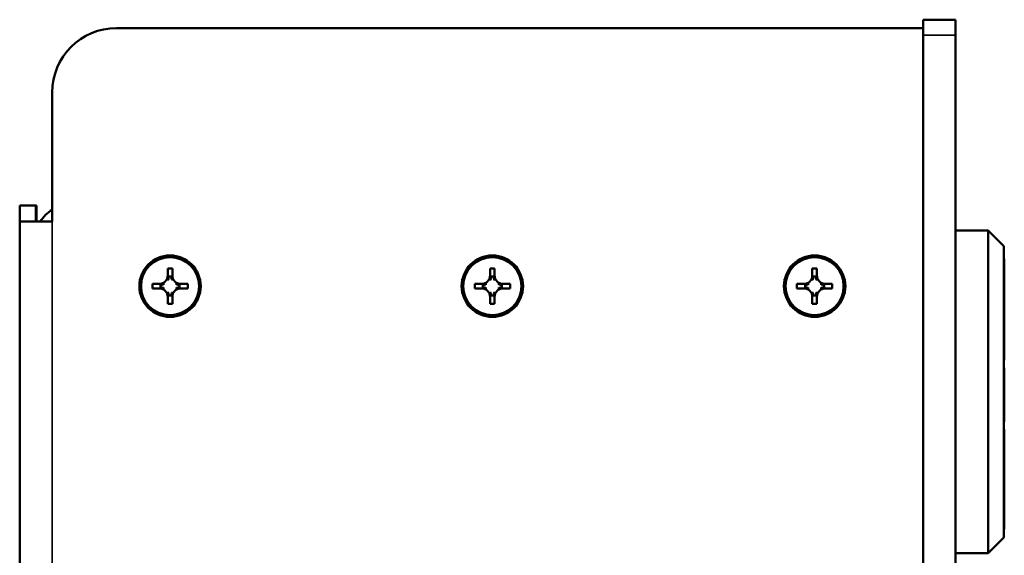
# Model space of a CAD drawing. Header units: inches. Extents: x 3.3 to 58.3, y 0.8 to 38.3.
# Tile 6 of 162: x 3.5 to 7.3, y 23.1 to 25.2. Entities that reach past the tile are written whole.
import ezdxf

# ---------------------------------------------------------------- set-up
doc = ezdxf.new("R2010")
doc.units = ezdxf.units.IN
doc.header["$MEASUREMENT"] = 0
doc.layers.add('Visible (ANSI)', color=7, linetype='Continuous', lineweight=50)
doc.layers.add('Visible Narrow (ANSI)', color=7, linetype='Continuous', lineweight=35)

msp = doc.modelspace()

# ---------------------------------------------------------------- linework, layer by layer
at = {"layer": 'Visible (ANSI)'}
for p, q in [((7.0287, 25.1666), (3.9007, 25.1666)), ((7.1537, 25.1991), (7.0287, 25.1991)), ((7.0287, 25.1391), (7.0287, 25.1991)), ((7.1537, 25.1991), (7.1537, 25.1391)), ((7.0287, 22.5303), (7.0287, 25.1391)), ((7.1537, 25.1391), (7.1537, 22.5303)), ((3.6507, 24.4166), (3.6507, 24.9166)), ((3.5247, 24.4791), (3.5877, 24.4791)), ((3.5247, 24.4166), (3.5247, 24.4791)), ((3.5877, 24.4791), (3.5877, 24.4166)), ((3.5877, 24.4791), (3.5897, 24.4791)), ((3.5877, 24.4166), (3.5877, 24.4791)), ((3.5897, 24.4791), (3.5897, 24.4166)), ((3.5247, 15.3294), (3.5247, 24.4166)), ((3.5247, 24.4166), (3.6507, 24.4166)), ((7.1537, 24.3814), (7.2812, 24.3814)), ((7.3412, 24.3214), (7.2812, 24.3814)), ((7.2812, 24.3814), (7.2812, 23.1314)), ((7.3412, 23.1914), (7.3412, 24.3214)), ((7.3432, 24.2716), (7.3412, 24.2716)), ((7.3432, 24.2716), (7.3432, 24.0707)), ((4.0987, 24.2071), (4.0987, 24.2346)), ((4.0987, 24.2346), (4.1167, 24.2346)), ((4.1167, 24.2346), (4.1167, 24.2071)), ((5.3487, 24.2071), (5.3487, 24.2346)), ((5.3487, 24.2346), (5.3667, 24.2346)), ((5.3667, 24.2346), (5.3667, 24.2071)), ((6.5987, 24.2071), (6.5987, 24.2346)), ((6.5987, 24.2346), (6.6167, 24.2346)), ((6.6167, 24.2346), (6.6167, 24.2071)), ((4.0392, 24.1571), (4.0392, 24.1751)), ((4.0392, 24.1751), (4.0667, 24.1751)), ((4.1128, 24.203), (4.1026, 24.203)), ((4.1487, 24.1751), (4.1762, 24.1751)), ((4.1762, 24.1751), (4.1762, 24.1571)), ((5.2892, 24.1571), (5.2892, 24.1751)), ((5.2892, 24.1751), (5.3167, 24.1751)), ((5.3628, 24.203), (5.3526, 24.203)), ((5.3987, 24.1751), (5.4262, 24.1751)), ((5.4262, 24.1751), (5.4262, 24.1571)), ((6.5392, 24.1571), (6.5392, 24.1751)), ((6.5392, 24.1751), (6.5667, 24.1751)), ((6.6128, 24.203), (6.6026, 24.203)), ((6.6487, 24.1751), (6.6762, 24.1751)), ((6.6762, 24.1751), (6.6762, 24.1571)), ((4.0667, 24.1571), (4.0392, 24.1571)), ((4.0708, 24.1712), (4.0708, 24.161)), ((4.1445, 24.161), (4.1445, 24.1712)), ((4.1762, 24.1571), (4.1487, 24.1571)), ((5.3167, 24.1571), (5.2892, 24.1571)), ((5.3208, 24.1712), (5.3208, 24.161)), ((5.3945, 24.161), (5.3945, 24.1712)), ((5.4262, 24.1571), (5.3987, 24.1571)), ((6.5667, 24.1571), (6.5392, 24.1571)), ((6.5708, 24.1712), (6.5708, 24.161)), ((6.6445, 24.161), (6.6445, 24.1712)), ((6.6762, 24.1571), (6.6487, 24.1571)), ((4.0987, 24.0976), (4.0987, 24.1251)), ((4.1167, 24.0976), (4.0987, 24.0976)), ((4.1026, 24.1293), (4.1128, 24.1293)), ((4.1167, 24.1251), (4.1167, 24.0976)), ((5.3487, 24.0976), (5.3487, 24.1251)), ((5.3667, 24.0976), (5.3487, 24.0976)), ((5.3526, 24.1293), (5.3628, 24.1293)), ((5.3667, 24.1251), (5.3667, 24.0976)), ((6.5987, 24.0976), (6.5987, 24.1251)), ((6.6167, 24.0976), (6.5987, 24.0976)), ((6.6026, 24.1293), (6.6128, 24.1293)), ((6.6167, 24.1251), (6.6167, 24.0976)), ((7.3432, 24.0707), (7.3412, 24.0707)), ((7.3432, 24.0707), (7.3432, 23.8794)), ((7.3432, 23.8794), (7.3412, 23.8794)), ((7.3432, 23.8497), (7.3412, 23.8497)), ((7.3432, 23.8497), (7.3412, 23.8497)), ((7.3432, 23.8497), (7.3412, 23.8497)), ((7.3432, 23.8188), (7.3412, 23.8188)), ((7.3432, 23.7853), (7.3412, 23.7853)), ((7.3432, 23.7033), (7.3412, 23.7033)), ((7.3432, 23.6703), (7.3412, 23.6703)), ((7.3432, 23.6483), (7.3412, 23.6483)), ((7.3432, 23.6403), (7.3412, 23.6403)), ((7.3432, 23.6116), (7.3412, 23.6116)), ((7.3432, 23.6115), (7.3412, 23.6115)), ((7.3432, 23.6116), (7.3432, 23.6115)), ((7.3432, 23.6115), (7.3432, 23.224)), ((7.3432, 23.224), (7.3412, 23.224)), ((7.3412, 23.1914), (7.2812, 23.1314)), ((7.1537, 23.1314), (7.2812, 23.1314))]:
    msp.add_line(p, q, dxfattribs=at)
for centre, radius in [((4.1077, 24.1661), 0.119), ((4.1077, 24.1661), 0.1125), ((5.3577, 24.1661), 0.119), ((5.3577, 24.1661), 0.1125), ((6.6077, 24.1661), 0.119), ((6.6077, 24.1661), 0.1125)]:
    msp.add_circle(centre, radius, dxfattribs=at)
for centre, radius, start, end in [((3.9007, 24.9166), 0.25, 90, 180), ((3.7137, 24.3531), 0.126, 120, 149.7437), ((4.0667, 24.2071), 0.032, 270, 0), ((4.1487, 24.2071), 0.032, 180, 270), ((5.3167, 24.2071), 0.032, 270, 0), ((5.3987, 24.2071), 0.032, 180, 270), ((6.5667, 24.2071), 0.032, 270, 0), ((6.6487, 24.2071), 0.032, 180, 270), ((4.0667, 24.1251), 0.032, 0, 90), ((4.1487, 24.1251), 0.032, 90, 180), ((5.3167, 24.1251), 0.032, 0, 90), ((5.3987, 24.1251), 0.032, 90, 180), ((6.5667, 24.1251), 0.032, 0, 90), ((6.6487, 24.1251), 0.032, 90, 180)]:
    msp.add_arc(centre, radius, start, end, dxfattribs=at)
for centre, major_axis, start_param, end_param in [((4.0714, 24.2071), (0.0362, 0), 4.695846, 4.988622), ((4.0667, 24.2024), (0, 0.0362), 4.436156, 4.728932), ((4.1487, 24.2024), (0, -0.0362), 4.695846, 4.988622), ((4.1439, 24.2071), (0.0362, 0), 4.436156, 4.728932), ((5.3214, 24.2071), (0.0362, 0), 4.695846, 4.988622), ((5.3167, 24.2024), (0, 0.0362), 4.436156, 4.728932), ((5.3987, 24.2024), (0, -0.0362), 4.695846, 4.988622), ((5.3939, 24.2071), (0.0362, 0), 4.436156, 4.728932), ((6.5714, 24.2071), (0.0362, 0), 4.695846, 4.988622), ((6.5667, 24.2024), (0, 0.0362), 4.436156, 4.728932), ((6.6487, 24.2024), (0, -0.0362), 4.695846, 4.988622), ((6.6439, 24.2071), (0.0362, 0), 4.436156, 4.728932), ((4.0714, 24.1251), (-0.0362, 0), 4.436156, 4.728932), ((4.0667, 24.1299), (0, 0.0362), 4.695846, 4.988622), ((4.1487, 24.1299), (0, -0.0362), 4.436156, 4.728932), ((4.1439, 24.1251), (-0.0362, 0), 4.695846, 4.988622), ((5.3214, 24.1251), (-0.0362, 0), 4.436156, 4.728932), ((5.3167, 24.1299), (0, 0.0362), 4.695846, 4.988622), ((5.3987, 24.1299), (0, -0.0362), 4.436156, 4.728932), ((5.3939, 24.1251), (-0.0362, 0), 4.695846, 4.988622), ((6.5714, 24.1251), (-0.0362, 0), 4.436156, 4.728932), ((6.5667, 24.1299), (0, 0.0362), 4.695846, 4.988622), ((6.6487, 24.1299), (0, -0.0362), 4.436156, 4.728932), ((6.6439, 24.1251), (-0.0362, 0), 4.695846, 4.988622)]:
    msp.add_ellipse(centre, major_axis=major_axis, ratio=0.9914, start_param=start_param, end_param=end_param, dxfattribs=at)
for points, weights in [([(4.0667, 24.1751), (4.0757, 24.1751), (4.0862, 24.1751)], [1, 1.04283418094, 1.00127193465]), ([(4.0987, 24.1876), (4.0987, 24.1981), (4.0987, 24.2071)], [1.00127193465, 1.04283418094, 1]), ([(4.1167, 24.2071), (4.1167, 24.1981), (4.1167, 24.1876)], [1, 1.04283418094, 1.00127193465]), ([(4.1291, 24.1751), (4.1397, 24.1751), (4.1487, 24.1751)], [1.00127193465, 1.04283418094, 1]), ([(5.3167, 24.1751), (5.3257, 24.1751), (5.3362, 24.1751)], [1, 1.04283418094, 1.00127193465]), ([(5.3487, 24.1876), (5.3487, 24.1981), (5.3487, 24.2071)], [1.00127193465, 1.04283418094, 1]), ([(5.3667, 24.2071), (5.3667, 24.1981), (5.3667, 24.1876)], [1, 1.04283418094, 1.00127193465]), ([(5.3791, 24.1751), (5.3897, 24.1751), (5.3987, 24.1751)], [1.00127193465, 1.04283418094, 1]), ([(6.5667, 24.1751), (6.5757, 24.1751), (6.5862, 24.1751)], [1, 1.04283418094, 1.00127193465]), ([(6.5987, 24.1876), (6.5987, 24.1981), (6.5987, 24.2071)], [1.00127193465, 1.04283418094, 1]), ([(6.6167, 24.2071), (6.6167, 24.1981), (6.6167, 24.1876)], [1, 1.04283418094, 1.00127193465]), ([(6.6291, 24.1751), (6.6397, 24.1751), (6.6487, 24.1751)], [1.00127193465, 1.04283418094, 1]), ([(4.0862, 24.1571), (4.0757, 24.1571), (4.0667, 24.1571)], [1.00127193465, 1.04283418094, 1]), ([(4.0987, 24.1251), (4.0987, 24.1342), (4.0987, 24.1447)], [1, 1.04283418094, 1.00127193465]), ([(4.1167, 24.1447), (4.1167, 24.1342), (4.1167, 24.1251)], [1.00127193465, 1.04283418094, 1]), ([(4.1487, 24.1571), (4.1397, 24.1571), (4.1291, 24.1571)], [1, 1.04283418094, 1.00127193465]), ([(5.3362, 24.1571), (5.3257, 24.1571), (5.3167, 24.1571)], [1.00127193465, 1.04283418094, 1]), ([(5.3487, 24.1251), (5.3487, 24.1342), (5.3487, 24.1447)], [1, 1.04283418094, 1.00127193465]), ([(5.3667, 24.1447), (5.3667, 24.1342), (5.3667, 24.1251)], [1.00127193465, 1.04283418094, 1]), ([(5.3987, 24.1571), (5.3897, 24.1571), (5.3791, 24.1571)], [1, 1.04283418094, 1.00127193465]), ([(6.5862, 24.1571), (6.5757, 24.1571), (6.5667, 24.1571)], [1.00127193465, 1.04283418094, 1]), ([(6.5987, 24.1251), (6.5987, 24.1342), (6.5987, 24.1447)], [1, 1.04283418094, 1.00127193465]), ([(6.6167, 24.1447), (6.6167, 24.1342), (6.6167, 24.1251)], [1.00127193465, 1.04283418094, 1]), ([(6.6487, 24.1571), (6.6397, 24.1571), (6.6291, 24.1571)], [1, 1.04283418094, 1.00127193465])]:
    msp.add_rational_spline(points, weights, degree=2, dxfattribs=at)
for points, degree in [([(4.1026, 24.203), (4.1032, 24.2023), (4.1038, 24.2016)], 2), ([(4.1128, 24.203), (4.1122, 24.2023), (4.1116, 24.2016)], 2), ([(5.3526, 24.203), (5.3532, 24.2023), (5.3538, 24.2016)], 2), ([(5.3628, 24.203), (5.3622, 24.2023), (5.3616, 24.2016)], 2), ([(6.6026, 24.203), (6.6032, 24.2023), (6.6038, 24.2016)], 2), ([(6.6128, 24.203), (6.6122, 24.2023), (6.6116, 24.2016)], 2), ([(4.0708, 24.1712), (4.0715, 24.1706), (4.0722, 24.17)], 2), ([(4.0708, 24.161), (4.0715, 24.1616), (4.0722, 24.1622)], 2), ([(4.1445, 24.1712), (4.1439, 24.1706), (4.1432, 24.17)], 2), ([(4.1445, 24.161), (4.1439, 24.1616), (4.1432, 24.1622)], 2), ([(5.3208, 24.1712), (5.3215, 24.1706), (5.3222, 24.17)], 2), ([(5.3208, 24.161), (5.3215, 24.1616), (5.3222, 24.1622)], 2), ([(5.3945, 24.1712), (5.3939, 24.1706), (5.3932, 24.17)], 2), ([(5.3945, 24.161), (5.3939, 24.1616), (5.3932, 24.1622)], 2), ([(6.5708, 24.1712), (6.5715, 24.1706), (6.5722, 24.17)], 2), ([(6.5708, 24.161), (6.5715, 24.1616), (6.5722, 24.1622)], 2), ([(6.6445, 24.1712), (6.6439, 24.1706), (6.6432, 24.17)], 2), ([(6.6445, 24.161), (6.6439, 24.1616), (6.6432, 24.1622)], 2), ([(4.1026, 24.1293), (4.1032, 24.13), (4.1038, 24.1307)], 2), ([(4.1128, 24.1293), (4.1122, 24.13), (4.1116, 24.1307)], 2), ([(5.3526, 24.1293), (5.3532, 24.13), (5.3538, 24.1307)], 2), ([(5.3628, 24.1293), (5.3622, 24.13), (5.3616, 24.1307)], 2), ([(6.6026, 24.1293), (6.6032, 24.13), (6.6038, 24.1307)], 2), ([(6.6128, 24.1293), (6.6122, 24.13), (6.6116, 24.1307)], 2), ([(7.3432, 23.8497), (7.3432, 23.8497), (7.3432, 23.8497), (7.3432, 23.8497)], 3)]:
    msp.add_open_spline(points, degree=degree, dxfattribs=at)
for points, knots in [([(7.3432, 23.8497), (7.3432, 23.8497), (7.3432, 23.8497), (7.3432, 23.8497), (7.3432, 23.8497)], [0.104976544, 0.104976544, 0.104976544, 0.104976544, 0.105962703, 0.106001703, 0.106001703, 0.106001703, 0.106001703]), ([(7.3432, 23.8188), (7.3432, 23.8218), (7.3432, 23.8278), (7.3432, 23.8353), (7.3432, 23.8415), (7.3432, 23.8462), (7.3432, 23.849), (7.3432, 23.8497), (7.3432, 23.8497), (7.3432, 23.8497)], [0, 0, 0, 0, 0.0303672, 0.0608376, 0.0923531, 0.1244513, 0.1584759, 0.1956337, 0.1964321, 0.1964321, 0.1964321, 0.1964321]), ([(7.3432, 23.7853), (7.3432, 23.7895), (7.3432, 23.7977), (7.3432, 23.8089), (7.3432, 23.8156), (7.3432, 23.8188)], [0, 0, 0, 0, 0.03375059, 0.06566256, 0.0965374, 0.0965374, 0.0965374, 0.0965374]), ([(7.3432, 23.7033), (7.3432, 23.7076), (7.3432, 23.7163), (7.3432, 23.7301), (7.3432, 23.7444), (7.3432, 23.7586), (7.3432, 23.7723), (7.3432, 23.781), (7.3432, 23.7853)], [0, 0, 0, 0, 0.0336495, 0.0686955, 0.105597, 0.1422301, 0.1771782, 0.2109788, 0.2109788, 0.2109788, 0.2109788]), ([(7.3432, 23.6703), (7.3432, 23.6735), (7.3432, 23.68), (7.3432, 23.6911), (7.3432, 23.6992), (7.3432, 23.7033)], [0, 0, 0, 0, 0.03010456, 0.06138444, 0.09465312, 0.09465312, 0.09465312, 0.09465312]), ([(7.3432, 23.6483), (7.3432, 23.6502), (7.3432, 23.6539), (7.3432, 23.6614), (7.3432, 23.6673), (7.3432, 23.6703)], [0, 0, 0, 0, 0.03113142, 0.06115723, 0.09113158, 0.09113158, 0.09113158, 0.09113158]), ([(7.3432, 23.6403), (7.3432, 23.6403), (7.3432, 23.6408), (7.3432, 23.6434), (7.3432, 23.6467), (7.3432, 23.6483)], [0.1618737, 0.1618737, 0.1618737, 0.1618737, 0.1992726, 0.2334261, 0.2649638, 0.2649638, 0.2649638, 0.2649638])]:
    msp.add_open_spline(points, degree=3, knots=knots, dxfattribs=at)
at = {"layer": 'Visible Narrow (ANSI)'}
for p, q in [((7.0287, 25.1391), (7.1537, 25.1391)), ((3.6507, 24.4166), (3.6507, 15.3294))]:
    msp.add_line(p, q, dxfattribs=at)

doc.saveas('drawing.dxf')
